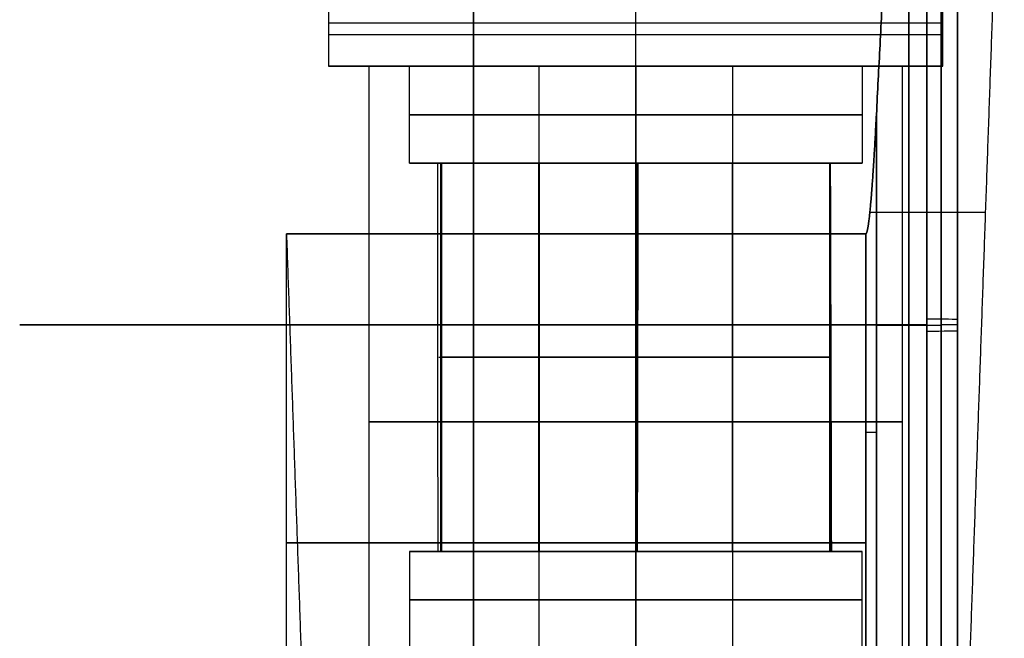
# Model space of a CAD drawing. Header units: centimetres. Extents: x -11 to 25.4, y -15 to 20.7.
# Tile 243 of 256: x 22.3 to 25.3, y -1 to 0.9. Entities that reach past the tile are written whole.
import ezdxf

# ---------------------------------------------------------------- set-up
doc = ezdxf.new("R2010")
doc.units = ezdxf.units.CM
doc.layers.add('Default', color=7, linetype='Continuous', true_color=0x000000)

msp = doc.modelspace()

# ---------------------------------------------------------------- linework, layer by layer
at = {"layer": 'Default'}
for p, q in [((24.9998, 1.3063, 0.5863), (24.9998, -1.3063, 0.5863)), ((24.9998, -1.3063, -1.0137), (24.9998, 1.3063, -1.0137)), ((24.155, 0.8, 0.7363), (24.155, 1.0229, 0.7363)), ((24.155, 0.8, -1.1637), (24.155, 0.995, -1.1637)), ((25.15, 0.9379, 0.9641), (25.15, -0.9379, 0.9641)), ((25.15, 0.9379, -1.3915), (25.15, -0.9379, -1.3915)), ((23.205, 0.8, -0.2137), (23.33, 0.8, -0.2137)), ((23.855, 0.8, -0.2137), (23.455, 0.8, -0.2137)), ((24.155, 0.8, -0.9137), (24.155, 0.5, -0.9137)), ((24.155, 0.8, 0.4863), (24.155, 0.5, 0.4863)), ((24.155, 0.8, 0.4863), (24.155, 0.8, 0.0863)), ((24.155, 0.8, -0.5137), (24.155, 0.8, -0.9137)), ((24.155, 0.8, 0.0863), (24.155, -15, 0.0863)), ((24.155, 0.8, -0.5137), (24.155, -15, -0.5137)), ((24.155, -1.4, 0.6113), (24.155, 0.8, 0.6113)), ((24.155, -1.4, -1.0387), (24.155, 0.8, -1.0387)), ((24.155, 0.8, 0.7363), (24.155, 0.8, 0.6113)), ((24.155, 0.8, -1.0387), (24.155, 0.8, -1.1637)), ((24.855, 0.8, -0.2137), (24.455, 0.8, -0.2137)), ((24.98, 0.8, -0.2137), (25.105, 0.8, -0.2137)), ((23.5479, 0.5, -0.2161), (23.455, 0.5, -0.2161)), ((23.5039, 0.5, -0.467), (23.5039, 0.5, 0.0482)), ((23.555, -0.7, -0.2164), (23.555, 0.5, -0.2164)), ((24.1543, 0.5, -0.9111), (23.787, 0.5, -0.699)), ((23.853, 0.5, 0.3102), (23.8052, 0.5, 0.393)), ((23.8557, 0.5, -0.7382), (23.809, 0.5, -0.8192)), ((23.853, 0.5, 0.3102), (24.1599, 0.5, 0.4874)), ((23.8552, -0.7, 0.306), (23.8552, 0.5, 0.306)), ((23.8577, -0.7, -0.7349), (23.8577, 0.5, -0.7349)), ((24.4581, 0.5, -0.7411), (24.1639, 0.5, -0.9109)), ((24.4547, -0.7, 0.3061), (24.4547, 0.5, 0.3061)), ((24.4558, -0.7, -0.7329), (24.4558, 0.5, -0.7329)), ((24.4581, 0.5, -0.7411), (24.5034, 0.5, -0.8195)), ((24.4601, 0.5, 0.3127), (24.5054, 0.5, 0.3911)), ((24.4601, 0.5, 0.3127), (24.7542, 0.5, 0.1429)), ((24.755, -0.7, -0.2163), (24.755, 0.5, -0.2163)), ((24.7575, 0.5, -0.2166), (24.855, 0.5, -0.2166)), ((24.8061, 0.5, 0.0397), (24.8061, 0.5, -0.4695)), ((23.075, -1.6289, -0.2137), (23.075, 0.2818, -0.2137)), ((24.155, -1.3035, 0.8109), (24.155, 0.2818, 0.8663)), ((24.155, -1.3035, -1.2383), (24.155, 0.2818, -1.2937)), ((24.155, -1.1303, -1.2937), (24.155, 0.2818, -1.2937)), ((24.155, -1.1303, 0.8663), (24.155, 0.2818, 0.8663)), ((25.15, 0, -1.7193), (25.15, 0, -1.0637)), ((24.8996, -0.0011, 0.5863), (25.1, -0.0011, 0.5863)), ((24.8996, -0.0011, -1.0137), (25.1, -0.0011, -1.0137)), ((25.15, 0, 0.6363), (25.15, 0, 1.2919)), ((23.5458, -0.1, 0.1274), (24.1642, -0.1, 0.4845)), ((23.555, -0.1, -0.5655), (23.555, -0.1, 0.1315)), ((24.1597, -0.1, -0.9093), (23.5556, -0.1, -0.5605)), ((24.7543, -0.1, -0.5605), (24.1556, -0.1, -0.9062)), ((24.1561, -0.1, 0.4785), (24.7544, -0.1, 0.1331)), ((24.755, -0.1, 0.1382), (24.755, -0.1, -0.5696)), ((23.455, -0.7, -0.2179), (23.5482, -0.7, -0.2179)), ((23.5038, -0.7, -0.4674), (23.5038, -0.7, 0.0448)), ((23.5454, -0.7, 0.1326), (23.8523, -0.7, 0.3098)), ((23.8045, -0.7, 0.3926), (23.8523, -0.7, 0.3098)), ((24.1545, -0.7, -0.9115), (23.8096, -0.7, -0.7124)), ((23.8098, -0.7, -0.8185), (23.8558, -0.7, -0.7387)), ((24.155, -0.7, 0.4863), (24.155, -1, 0.4863)), ((24.155, -0.7, -0.9137), (24.155, -1, -0.9137)), ((24.46, -0.7, -0.7398), (24.1627, -0.7, -0.9114)), ((24.504, -0.7, 0.3918), (24.4591, -0.7, 0.314)), ((24.4591, -0.7, 0.314), (24.7544, -0.7, 0.1436)), ((24.5051, -0.7, -0.8179), (24.46, -0.7, -0.7398)), ((24.855, -0.7, -0.2148), (24.7593, -0.7, -0.2148)), ((24.8062, -0.7, 0.0401), (24.8062, -0.7, -0.4719))]:
    msp.add_line(p, q, dxfattribs=at)
at = {"layer": 'Default', "extrusion": (-1, 0, 0)}
for centre, radius, start, end in [((0, -0.2137, -25.0557), 1.6054, 90, 146.8769), ((0, -0.2137, -25.0557), 1.6054, 213.1231, 270), ((0, -0.2137, -25.15), 1.5056, 34.3715, 145.6285), ((0, -0.2137, -25.15), 1.5056, 214.3715, 270.6723), ((0, -0.2137, -25.15), 1.5056, 270.6723, 325.6285)]:
    msp.add_arc(centre, radius, start, end, dxfattribs=at)
at = {"layer": 'Default', "extrusion": (0, 1, 0)}
for centre, radius, start, end in [((-24.155, -0.2137, 0.9341), 0.95, 0, 180), ((-24.155, -0.2137, 0.8975), 0.95, 180, 0), ((-24.155, -0.2137, 0.8), 0.95, 0, 180), ((-24.155, -0.2137, 0.8), 0.95, 180, 0), ((-24.155, -0.2137, 0.8), 0.3, 0, 180), ((-24.155, -0.2137, 0.8), 0.3, 180, 0), ((-24.1813, -0.2137, 0.5), 0.7263, 0, 28.5095), ((-24.136, -0.2137, 0.5), 0.681, 328.9228, 0), ((-24.174, -0.2137, 0.5), 0.681, 148.9215, 180), ((-24.155, -0.2137, 0.3483), 1.0823, 132.0016, 180), ((-22.25, -48.0418), 49.5131, 90, 93.24841), ((-22.25, 47.6144), 49.5131, 266.75159, 270), ((-25.1, 0.6363, 0), 0.05, 180, 270), ((-24.155, -0.2137, -0.3), 0.825, 0, 180), ((-24.155, -0.2137, -0.3), 0.825, 180, 0), ((-24.8996, -1.0637, -0.331), 0.05, 48.7824, 90), ((-24.155, -0.2137, -0.6736), 1.08, 228.7824, 131.2176)]:
    msp.add_arc(centre, radius, start, end, dxfattribs=at)
at = {"layer": 'Default', "extrusion": (0, -1, 0)}
for centre, radius, start, end in [((24.155, -0.2137, -0.8), 0.825, 0, 180), ((24.155, -0.2137, -0.8), 0.825, 180, 0), ((24.155, -0.2137, -0.8), 0.7, 180, 0), ((24.155, -0.2137, -0.8), 0.7, 0, 180), ((24.155, -0.2137, -0.65), 0.7, 180, 0), ((24.155, -0.2137, -0.65), 0.7, 0, 180), ((24.155, -0.2137, -0.2818), 1.08, 48.7824, 180), ((24.155, -0.2137, -0.2818), 1.08, 180, 311.2176), ((25.1, -1.0637, 0), 0.05, 0, 90), ((24.8996, 0.6363, 0.331), 0.05, 228.7824, 270), ((24.1644, -0.2137, 0.7), 0.7094, 151.0257, 180), ((24.1391, -0.2137, 0.7), 0.6841, 180, 210.9794), ((24.1709, -0.2137, 0.7), 0.6841, 360, 30.9822), ((24.155, -0.2137, 0.85), 0.7, 0, 180), ((24.155, -0.2137, 0.85), 0.7, 180, 0)]:
    msp.add_arc(centre, radius, start, end, dxfattribs=at)
at = {"layer": 'Default', "extrusion": (0, 0.999931, -0.011733)}
msp.add_arc((-25.05, 1.2919, 0.0025), 0.1, 93.2484, 180, dxfattribs=at)
at = {"layer": 'Default', "extrusion": (1, 0, 0)}
for start, end in [(90, 146.8769), (269.3277, 270), (213.1231, 269.3277)]:
    msp.add_arc((0, -0.2137, 25.0557), 1.6054, start, end, dxfattribs=at)
at = {"layer": 'Default', "extrusion": (4.12744e-15, -0.999931, 0.011733)}
msp.add_arc((25.05, -1.7193, -0.0025), 0.1, 273.2484, 360, dxfattribs=at)
at = {"layer": 'Default'}
for points, degree in [([(25.1796, -1.3035, -0.2137), (25.2373, 0.3483, -0.2137), (25.295, 2, -0.2137)], 2), ([(24.933, 1.3107, 0.5863), (24.9292, 1.2352, 0.5863), (24.9217, 1.0857, 0.5863), (24.9106, 0.8658, 0.5863), (24.9032, 0.722, 0.5863), (24.8996, 0.6508, 0.5863)], 3), ([(24.8996, 0.6508, -1.0137), (24.9032, 0.722, -1.0137), (24.9106, 0.8658, -1.0137), (24.9217, 1.0857, -1.0137), (24.9292, 1.2352, -1.0137), (24.933, 1.3107, -1.0137)], 3), ([(25.1, -1.2427, 0.5863), (25.1, 0, 0.5863), (25.1, 1.2427, 0.5863)], 2), ([(25.1, 1.2427, -1.0137), (25.1, 0, -1.0137), (25.1, -1.2427, -1.0137)], 2), ([(25.15, -1.2427, 0.6363), (25.15, 0, 0.6363), (25.15, 1.2427, 0.6363)], 2), ([(25.15, -1.2427, -1.0637), (25.15, 0, -1.0637), (25.15, 1.2427, -1.0637)], 2), ([(23.205, 0.995, -0.2137), (23.205, 0.8975, -0.2137), (23.205, 0.8, -0.2137)], 2), ([(25.105, 0.8, -0.2137), (25.105, 0.8975, -0.2137), (25.105, 0.995, -0.2137)], 2), ([(23.33, 0.8, -0.2137), (23.33, -0.3, -0.2137), (23.33, -1.4, -0.2137)], 2), ([(23.455, 0.5, -0.2137), (23.455, 0.65, -0.2137), (23.455, 0.8, -0.2137)], 2), ([(23.855, 0.8, -0.2137), (23.855, -7.1, -0.2137), (23.855, -15, -0.2137)], 2), ([(24.455, -15, -0.2137), (24.455, -7.1, -0.2137), (24.455, 0.8, -0.2137)], 2), ([(24.855, 0.8, -0.2137), (24.855, 0.65, -0.2137), (24.855, 0.5, -0.2137)], 2), ([(24.98, -1.4, -0.2137), (24.98, -0.3, -0.2137), (24.98, 0.8, -0.2137)], 2), ([(24.8996, 0.6508, 0.5863), (24.8989, 0.6378, 0.5863), (24.8976, 0.613, 0.5863), (24.8958, 0.5802, 0.5864), (24.8942, 0.5516, 0.5866), (24.8926, 0.5253, 0.5868), (24.8912, 0.5021, 0.587), (24.8898, 0.4814, 0.5873), (24.8886, 0.4624, 0.5875), (24.8874, 0.4458, 0.5878), (24.8863, 0.4306, 0.5881), (24.8852, 0.4166, 0.5884), (24.8843, 0.4049, 0.5887), (24.8833, 0.3929, 0.589), (24.8825, 0.3831, 0.5893), (24.8817, 0.374, 0.5896), (24.8808, 0.3651, 0.5899), (24.8801, 0.3577, 0.5902), (24.8795, 0.3512, 0.5905), (24.8788, 0.3443, 0.5908), (24.8781, 0.3385, 0.5911), (24.8776, 0.3336, 0.5914), (24.877, 0.3288, 0.5917), (24.8764, 0.324, 0.592), (24.8759, 0.3201, 0.5922), (24.8754, 0.3165, 0.5925), (24.8751, 0.3136, 0.5927), (24.8745, 0.31, 0.593), (24.8741, 0.3071, 0.5933), (24.8737, 0.3045, 0.5935), (24.8733, 0.3022, 0.5938), (24.873, 0.3004, 0.594), (24.8726, 0.2983, 0.5942), (24.8722, 0.2962, 0.5945), (24.8718, 0.2945, 0.5947), (24.8715, 0.293, 0.595), (24.8712, 0.2917, 0.5952), (24.8709, 0.2905, 0.5954), (24.8706, 0.2896, 0.5955), (24.8703, 0.2883, 0.5958), (24.87, 0.2873, 0.596), (24.8697, 0.2865, 0.5962), (24.8694, 0.2856, 0.5965), (24.8691, 0.2848, 0.5967), (24.8688, 0.2842, 0.5969), (24.8686, 0.2837, 0.5971), (24.8682, 0.2831, 0.5974), (24.8679, 0.2827, 0.5976), (24.8677, 0.2824, 0.5978), (24.8674, 0.2821, 0.598), (24.8672, 0.282, 0.5982), (24.8669, 0.2818, 0.5985), (24.8667, 0.2818, 0.5986), (24.8666, 0.2818, 0.5987)], 3), ([(24.8666, 0.2818, -1.0261), (24.8667, 0.2818, -1.026), (24.8669, 0.2818, -1.0259), (24.8672, 0.282, -1.0256), (24.8674, 0.2821, -1.0254), (24.8677, 0.2824, -1.0252), (24.8679, 0.2827, -1.025), (24.8682, 0.2831, -1.0248), (24.8686, 0.2837, -1.0245), (24.8688, 0.2842, -1.0243), (24.8691, 0.2848, -1.0241), (24.8694, 0.2856, -1.0239), (24.8697, 0.2865, -1.0236), (24.87, 0.2873, -1.0234), (24.8703, 0.2883, -1.0232), (24.8706, 0.2896, -1.0229), (24.8709, 0.2905, -1.0228), (24.8712, 0.2917, -1.0226), (24.8715, 0.293, -1.0224), (24.8718, 0.2945, -1.0221), (24.8722, 0.2962, -1.0219), (24.8726, 0.2983, -1.0216), (24.873, 0.3004, -1.0214), (24.8733, 0.3022, -1.0212), (24.8737, 0.3045, -1.0209), (24.8741, 0.3071, -1.0207), (24.8745, 0.31, -1.0204), (24.8751, 0.3136, -1.0201), (24.8754, 0.3165, -1.0199), (24.8759, 0.3201, -1.0196), (24.8764, 0.324, -1.0194), (24.877, 0.3288, -1.0191), (24.8776, 0.3336, -1.0188), (24.8781, 0.3385, -1.0185), (24.8788, 0.3443, -1.0182), (24.8795, 0.3512, -1.0179), (24.8801, 0.3577, -1.0176), (24.8808, 0.3651, -1.0173), (24.8817, 0.374, -1.017), (24.8825, 0.3831, -1.0167), (24.8833, 0.3929, -1.0164), (24.8843, 0.4049, -1.0161), (24.8852, 0.4166, -1.0158), (24.8863, 0.4306, -1.0155), (24.8874, 0.4458, -1.0152), (24.8886, 0.4624, -1.0149), (24.8898, 0.4814, -1.0147), (24.8912, 0.5021, -1.0144), (24.8926, 0.5253, -1.0142), (24.8942, 0.5516, -1.014), (24.8958, 0.5802, -1.0138), (24.8976, 0.613, -1.0137), (24.8989, 0.6378, -1.0137), (24.8996, 0.6508, -1.0137)], 3), ([(24.8996, 0.6508, 0.5863), (24.8996, -0.331, 0.5863), (24.8996, -1.3128, 0.5863)], 2), ([(24.8996, -1.3128, -1.0137), (24.8996, -0.331, -1.0137), (24.8996, 0.6508, -1.0137)], 2), ([(23.5438, -0.7, 0.13), (23.5434, -0.1, 0.1315), (23.5431, 0.5, 0.133)], 2), ([(23.5431, 0.5, 0.133), (23.5896, 0.5, 0.2105), (23.7029, 0.5, 0.3369), (23.9023, 0.5, 0.4541), (24.071, 0.5, 0.4858), (24.163, 0.5, 0.4875)], 3), ([(23.5431, 0.5, 0.133), (23.853, 0.5, 0.3102), (24.163, 0.5, 0.4875)], 2), ([(23.5527, 0.5, -0.5652), (23.5479, 0.5, -0.2161), (23.5431, 0.5, 0.133)], 2), ([(23.5526, -0.7, -0.5658), (23.5527, -0.1, -0.5655), (23.5527, 0.5, -0.5652)], 2), ([(24.1583, 0.5, -0.911), (23.8555, 0.5, -0.7381), (23.5527, 0.5, -0.5652)], 2), ([(24.1583, 0.5, -0.911), (24.1586, -0.1, -0.9113), (24.1588, -0.7, -0.9115)], 2), ([(24.7578, 0.5, -0.5711), (24.4581, 0.5, -0.7411), (24.1583, 0.5, -0.911)], 2), ([(24.1608, -0.7, 0.4896), (24.1619, -0.1, 0.4885), (24.163, 0.5, 0.4875)], 2), ([(24.163, 0.5, 0.4875), (24.4601, 0.5, 0.3127), (24.7572, 0.5, 0.1379)], 2), ([(24.7574, -0.7, 0.1385), (24.7573, -0.1, 0.1382), (24.7572, 0.5, 0.1379)], 2), ([(24.7572, 0.5, 0.1379), (24.7575, 0.5, -0.2166), (24.7578, 0.5, -0.5711)], 2), ([(24.7612, -0.7, -0.5681), (24.7595, -0.1, -0.5696), (24.7578, 0.5, -0.5711)], 2), ([(24.855, 0.5, -0.2137), (24.855, 0.5, -0.2726), (24.8411, 0.5, -0.391), (24.7912, 0.5, -0.5109), (24.7578, 0.5, -0.5711)], 3), ([(23.075, 0.2818, -0.2137), (23.1027, -0.5108, -0.2137), (23.1304, -1.3035, -0.2137)], 2), ([(24.8666, -1.3128, 0.5987), (24.8666, -0.5155, 0.5987), (24.8666, 0.2818, 0.5987)], 2), ([(24.8666, 0.2818, -1.0261), (24.8666, -0.5155, -1.0261), (24.8666, -1.3128, -1.0261)], 2), ([(23.455, -0.7, -0.2137), (23.455, -0.85, -0.2137), (23.455, -1, -0.2137)], 2), ([(23.5438, -0.7, 0.13), (23.5482, -0.7, -0.2179), (23.5526, -0.7, -0.5658)], 2), ([(24.1608, -0.7, 0.4896), (24.0698, -0.7, 0.488), (23.903, -0.7, 0.4528), (23.7021, -0.7, 0.3382), (23.5909, -0.7, 0.2084), (23.5438, -0.7, 0.13)], 3), ([(24.1608, -0.7, 0.4896), (23.8523, -0.7, 0.3098), (23.5438, -0.7, 0.13)], 2), ([(24.1588, -0.7, -0.9115), (23.8557, -0.7, -0.7386), (23.5526, -0.7, -0.5658)], 2), ([(24.1588, -0.7, -0.9115), (24.46, -0.7, -0.7398), (24.7612, -0.7, -0.5681)], 2), ([(24.7574, -0.7, 0.1385), (24.4591, -0.7, 0.314), (24.1608, -0.7, 0.4896)], 2), ([(24.7612, -0.7, -0.5681), (24.7593, -0.7, -0.2148), (24.7574, -0.7, 0.1385)], 2), ([(24.7612, -0.7, -0.5681), (24.7936, -0.7, -0.5097), (24.8399, -0.7, -0.3913), (24.855, -0.7, -0.2731), (24.855, -0.7, -0.2137)], 3), ([(24.855, -1, -0.2137), (24.855, -0.85, -0.2137), (24.855, -0.7, -0.2137)], 2)]:
    msp.add_open_spline(points, degree=degree, dxfattribs=at)
for points, weights in [([(23.6534, 0, -1.8788), (23.6534, 0.5003, -1.8788), (23.6534, 0.9682, -1.6669), (23.6534, 1.2978, -1.2569)], [1.15675898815, 1.03378211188, 0.983161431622, 1.00489694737]), ([(23.6534, 1.2978, 0.8296), (23.6534, 0.9682, 1.2395), (23.6534, 0.5003, 1.4514), (23.6534, 0, 1.4514)], [1.0048954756, 0.98316371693, 1.03378488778, 1.15675898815]), ([(23.6534, 0, 1.4514), (23.6534, -0.5003, 1.4514), (23.6534, -0.9682, 1.2395), (23.6534, -1.2978, 0.8295)], [1.15675898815, 1.03378278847, 0.983161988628, 1.00489658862]), ([(23.6534, -1.2978, -1.2569), (23.6534, -0.9682, -1.6669), (23.6534, -0.5003, -1.8788), (23.6534, 0, -1.8788)], [1.00489667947, 0.983161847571, 1.03378261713, 1.15675898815])]:
    msp.add_rational_spline(points, weights, degree=3, dxfattribs=at)
for points, knots in [([(24.1583, 0.5, -0.911), (24.0773, 0.5, -0.9119), (23.9213, 0.5, -0.8844), (23.7116, 0.5, -0.7705), (23.5992, 0.5, -0.6419), (23.5527, 0.5, -0.5652)], [0, 0, 0, 0, 2.432171, 4.966556, 7.385254, 7.385254, 7.385254, 7.385254]), ([(24.7578, 0.5, -0.5711), (24.7181, 0.5, -0.6372), (24.6178, 0.5, -0.7544), (24.4167, 0.5, -0.8767), (24.2484, 0.5, -0.9094), (24.1583, 0.5, -0.911)], [0, 0, 0, 0, 2.328552, 4.863413, 7.282788, 7.282788, 7.282788, 7.282788]), ([(24.163, 0.5, 0.4875), (24.2406, 0.5, 0.486), (24.3927, 0.5, 0.4575), (24.599, 0.5, 0.3441), (24.7109, 0.5, 0.2148), (24.7572, 0.5, 0.1379)], [0, 0, 0, 0, 2.331057, 4.866348, 7.285815, 7.285815, 7.285815, 7.285815]), ([(23.5526, -0.7, -0.5658), (23.5983, -0.7, -0.6423), (23.7125, -0.7, -0.7687), (23.9214, -0.7, -0.8845), (24.0776, -0.7, -0.9121), (24.1588, -0.7, -0.9115)], [0, 0, 0, 0, 2.420485, 4.949564, 7.38133, 7.38133, 7.38133, 7.38133]), ([(24.1588, -0.7, -0.9115), (24.2484, -0.7, -0.9104), (24.4158, -0.7, -0.8753), (24.6192, -0.7, -0.7543), (24.7204, -0.7, -0.6359), (24.7612, -0.7, -0.5681)], [0, 0, 0, 0, 2.422812, 4.954599, 7.322508, 7.322508, 7.322508, 7.322508]), ([(24.7574, -0.7, 0.1385), (24.7119, -0.7, 0.2153), (24.5983, -0.7, 0.3427), (24.3927, -0.7, 0.4587), (24.2399, -0.7, 0.4875), (24.1608, -0.7, 0.4896)], [0, 0, 0, 0, 2.423999, 4.957131, 7.306989, 7.306989, 7.306989, 7.306989])]:
    msp.add_open_spline(points, degree=3, knots=knots, dxfattribs=at)

doc.saveas('drawing.dxf')
